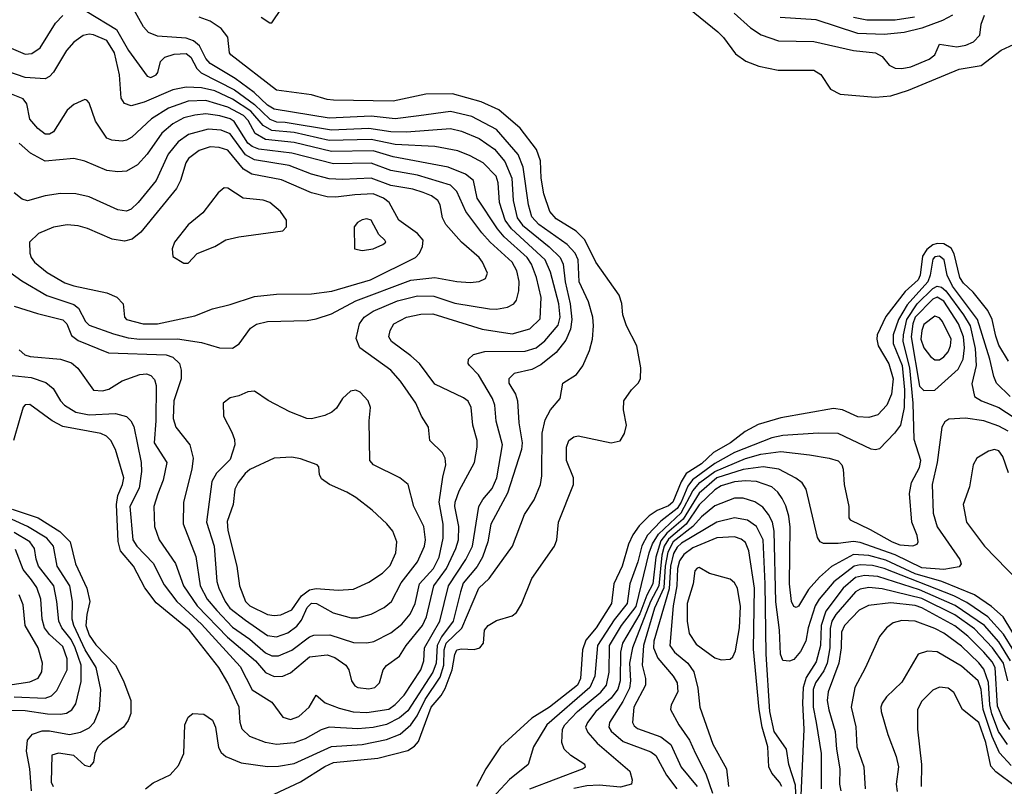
# Model space of a CAD drawing. Extents: x 997028 to 1115134, y 536408 to 618974.
# Tile 143 of 256: x 1035400 to 1039870, y 546366 to 549845. Entities that reach past the tile are written whole.
import ezdxf

# ---------------------------------------------------------------- set-up
doc = ezdxf.new("R2010")
doc.units = 0

msp = doc.modelspace()

# ---------------------------------------------------------------- linework, layer by layer
at = {"layer": '0CON10XD'}
for points in [[(1038385, 549940.9), (1038569.6, 549789.6), (1038594.7, 549764.7), (1038649.4, 549689.4), (1038696.8, 549656.8), (1038755, 549633.8), (1038843.6, 549616.4), (1039005.8, 549615.8), (1039036.7, 549596.7), (1039080.2, 549530.2), (1039125, 549507.5), (1039285, 549493.2), (1039355, 549499.3), (1039435.3, 549524.7), (1039665, 549620), (1039765, 549636.2), (1039855, 549706.5), (1039915, 549733.5)], [(1035328.5, 549728.5), (1035425, 549688.5), (1035455, 549690.9), (1035492.4, 549717.6), (1035561.5, 549828.5), (1035595, 549864.5)], [(1035705, 549882), (1035839.7, 549799.7), (1035894.2, 549704.2), (1035978.8, 549588.8), (1035995, 549582.9), (1036018.9, 549595), (1036026.5, 549605), (1036038.9, 549655), (1036058.6, 549675), (1036101, 549689), (1036155, 549690.8), (1036176.9, 549675), (1036203.2, 549623.2), (1036223.1, 549603.1), (1036375, 549525.9), (1036465, 549459.9), (1036535, 549393.8), (1036565, 549381.7), (1036605, 549379.4), (1036815.1, 549345.1), (1036985, 549352.3), (1037085, 549337.4), (1037155, 549335.5), (1037355, 549351.2), (1037405, 549339.6), (1037485, 549306.2), (1037555, 549257.3), (1037601.6, 549201.6), (1037633.9, 549125), (1037639.7, 549025), (1037657.8, 548945), (1037681.7, 548911.7), (1037803.8, 548813.8), (1037853.2, 548765), (1037866.6, 548735), (1037875.6, 548655.6), (1037899.2, 548555), (1037906.9, 548485), (1037899.6, 548440.4), (1037878.9, 548391.1), (1037835.5, 548334.5), (1037765, 548278.2), (1037725, 548257.2), (1037645, 548239.1), (1037620, 548215), (1037620.4, 548195), (1037650, 548145), (1037659.3, 548115), (1037665.2, 548015), (1037681.6, 547925), (1037678.6, 547895), (1037613.9, 547696.1), (1037538.7, 547555), (1037524.8, 547475), (1037501.5, 547405), (1037477.3, 547362.7), (1037413, 547287), (1037400.9, 547249.1), (1037367.8, 547115), (1037315, 547043.9), (1037295.5, 547005), (1037290, 546925), (1037275, 546884.3), (1037162.3, 546707.7), (1037123.8, 546676.2), (1037065, 546646.5), (1037005, 546632.2), (1036935, 546627), (1036805, 546634.3), (1036768, 546622), (1036695, 546580.9), (1036645, 546563.2), (1036565.8, 546555.8), (1036514.8, 546564.8), (1036445, 546592), (1036410.3, 546625), (1036400.6, 546655), (1036395.3, 546725), (1036345.2, 546835), (1036304.3, 546905.7), (1036170.2, 547075), (1036018.6, 547198.7), (1035967, 547267), (1035916.3, 547365), (1035856.7, 547435), (1035846.4, 547476.4), (1035838.3, 547645), (1035845.1, 547684.9), (1035866.9, 547735), (1035872.8, 547765), (1035833.8, 547895), (1035812.7, 547935), (1035794.3, 547954.2), (1035767.4, 547967.4), (1035595, 547998.4), (1035547.3, 548025), (1035445, 548098.9), (1035425, 548096.9), (1035415, 548085.8), (1035400.3, 548035), (1035372.1, 547935)], [(1035971.2, 546355), (1036005, 546382), (1036082.6, 546417.4), (1036120.2, 546459.8), (1036144.3, 546515), (1036150, 546645), (1036165, 546680), (1036185, 546696.2), (1036235, 546692.9), (1036275, 546665.6), (1036288.4, 546635), (1036302.7, 546542.7), (1036315, 546520), (1036335, 546501.5), (1036405, 546472.7), (1036525, 546455.3), (1036575, 546456.7), (1036645, 546469.8), (1036815, 546546.9), (1036955, 546556.2), (1037065, 546577.8), (1037126.8, 546603.2), (1037175.7, 546644.3), (1037204.2, 546685.8), (1037240.8, 546759.2), (1037308.1, 546861.9), (1037324.7, 546915), (1037327.4, 546985), (1037336.3, 547015), (1037407.1, 547082.9), (1037484.6, 547265), (1037531.6, 547308.4), (1037637.1, 547455), (1037690.8, 547599.2), (1037735, 547665.7), (1037764.1, 547735), (1037770.3, 547775), (1037772.1, 547967.9), (1037785, 548028.8), (1037809.4, 548075), (1037854, 548125), (1037866.2, 548195), (1037927.5, 548235), (1037956.1, 548273.9), (1037985.9, 548344.1), (1037999.6, 548395), (1038005.3, 548455), (1038001.2, 548495), (1037982.1, 548565), (1037940, 548655), (1037934.8, 548755), (1037920.8, 548785), (1037884.9, 548824.9), (1037756.6, 548915), (1037725, 548950.4), (1037709.3, 549005), (1037686, 549176), (1037662.5, 549232.5), (1037565, 549345.7), (1037452.5, 549405), (1037355, 549428.4), (1037212, 549408), (1037105, 549395.5), (1036995, 549406.8), (1036805, 549397.4), (1036555, 549439.1), (1036525, 549456.3), (1036464.2, 549514.2), (1036378.1, 549578.1), (1036265, 549646.7), (1036245, 549668.6), (1036215.9, 549725.9), (1036188.4, 549748.4), (1036155, 549760.2), (1036025, 549770.3), (1035985, 549786.4), (1035961.8, 549811.8), (1035912.2, 549902.2)], [(1036495.9, 549855.9), (1036535, 549830), (1036545, 549830), (1036588, 549895)], [(1038643.8, 549875), (1038717.6, 549807.6), (1038765.6, 549775.6), (1038845, 549749.2), (1039005, 549745.3), (1039184.7, 549705.3), (1039284.8, 549694.8), (1039315, 549677.1), (1039347.7, 549637.7), (1039375, 549625.2), (1039405, 549622.6), (1039445, 549630.2), (1039528.9, 549665), (1039554.4, 549685), (1039575, 549733.3), (1039655, 549722), (1039695, 549729.6), (1039730, 549745), (1039758.5, 549775), (1039764.6, 549825), (1039780, 549865)], [(1039634.6, 549865.4), (1039588.9, 549841.1), (1039495, 549805.8), (1039415, 549786.8), (1039325, 549776.9), (1039205, 549782.3), (1039015, 549844.3), (1038852.5, 549855)], [(1038084.3, 547924.3), (1038125.8, 547934.2), (1038145, 547967.5), (1038154.2, 548005), (1038140.8, 548075), (1038142.5, 548115), (1038177.1, 548165), (1038208, 548195), (1038218, 548215), (1038220, 548265), (1038202, 548365), (1038154.4, 548455), (1038138.1, 548505), (1038132.7, 548557.3), (1038121.1, 548595), (1038015, 548744.4), (1037965.1, 548845.1), (1037925.8, 548885.8), (1037835, 548940.9), (1037806.5, 548975), (1037779.5, 549055), (1037767.4, 549125), (1037764.2, 549205), (1037745.6, 549255.6), (1037672.2, 549352.2), (1037575.2, 549435.2), (1037495, 549472), (1037365, 549508.6), (1037243.6, 549506.4), (1037094.8, 549475.2), (1036825, 549480), (1036795, 549482.8), (1036725, 549504.4), (1036565, 549525.6), (1036358.1, 549685), (1036352.2, 549695), (1036344.5, 549765), (1036314.7, 549804.7), (1036265, 549838.6), (1036215, 549856.2)], [(1039185, 549855.9), (1039245, 549843.9), (1039375, 549843.7), (1039461.7, 549858.3)], [(1035953, 547795), (1035941.6, 547718.4), (1035899, 547635), (1035913.4, 547485), (1035930.8, 547455), (1036005, 547378.9), (1036055, 547280.4), (1036113.5, 547205), (1036225, 547102.2), (1036400.1, 546910.1), (1036455, 546803.8), (1036545, 546748.2), (1036595, 546680), (1036628.7, 546668.7), (1036667.4, 546682.6), (1036714.5, 546725), (1036745, 546780), (1036786.7, 546745), (1036849.8, 546719.8), (1036913.5, 546703.5), (1036975, 546700.3), (1037075, 546716.4), (1037105, 546736.7), (1037145, 546779.7), (1037220.4, 546895), (1037234.8, 546935), (1037237.7, 546995), (1037307.3, 547115), (1037346.8, 547275), (1037425.5, 547395), (1037454.8, 547455), (1037484.8, 547635.2), (1037503, 547667), (1037545, 547717.1), (1037566.3, 547765), (1037591.9, 547915), (1037562.2, 548022.2), (1037556.2, 548095), (1037545.8, 548125), (1037482.5, 548232.5), (1037441.5, 548275), (1037435.5, 548285), (1037436.9, 548305), (1037460, 548325), (1037511.7, 548338.3), (1037695, 548340.9), (1037745, 548356), (1037783.1, 548386.9), (1037845, 548458.7), (1037853.7, 548495), (1037847, 548555), (1037809.3, 548699.3), (1037785.6, 548755), (1037632.6, 548895), (1037603.8, 548935), (1037578.4, 549015), (1037572.2, 549105), (1037562.2, 549135), (1037503.1, 549195), (1037445, 549227.3), (1037389.1, 549249.1), (1037285, 549269.6), (1037105, 549279), (1036995, 549301.4), (1036805, 549297), (1036645, 549332.7), (1036545, 549341.2), (1036505, 549363.9), (1036449.4, 549429.4), (1036365, 549484.6), (1036285, 549521.5), (1036225, 549534.9), (1036155, 549538.6), (1036095, 549527), (1035965, 549469.8), (1035905, 549454.2), (1035875, 549463.8), (1035860.7, 549489.3), (1035852.3, 549595), (1035830, 549695), (1035795, 549750.8), (1035735, 549775.7), (1035715, 549778.6), (1035687.3, 549772.7), (1035645, 549743.3), (1035611.6, 549705), (1035553, 549607), (1035535, 549586.9), (1035515, 549576.7), (1035425, 549581.9), (1035295.7, 549625.7)], [(1035396.5, 548346.5), (1035423.5, 548323.5), (1035446.7, 548316.7), (1035585, 548304.7), (1035635, 548287.7), (1035662.9, 548262.9), (1035735, 548164.2), (1035775, 548161.1), (1035805, 548167.5), (1035865, 548205.4), (1035945, 548234.7), (1035975, 548237.5), (1035995, 548230.8), (1036012, 548212), (1036018.4, 548185), (1036018.1, 548025), (1036010.8, 547925), (1036067.5, 547835), (1036051.3, 547755), (1036026.6, 547693.4), (1036008, 547635), (1036012.2, 547545), (1036033.1, 547485), (1036107.1, 547377.1), (1036143.9, 547275), (1036205.5, 547185), (1036343.3, 547043.3), (1036470.8, 546935), (1036515, 546881.9), (1036555, 546863.7), (1036595, 546865.9), (1036629, 546881), (1036715, 546952.9), (1036795, 546962.9), (1036830.5, 546950.5), (1036880.5, 546915), (1036894.5, 546895), (1036906.7, 546845), (1036921.9, 546821.9), (1036935, 546814.5), (1036985, 546807.5), (1037012, 546815), (1037032.5, 546835), (1037049.2, 546895), (1037065, 546914.2), (1037124.2, 546955.8), (1037154.7, 547005), (1037228.7, 547095), (1037247, 547135), (1037280.3, 547275), (1037337.4, 547355), (1037379.5, 547445), (1037391.5, 547485), (1037394, 547545), (1037375.8, 547635), (1037376.8, 547655), (1037395, 547706.9), (1037463.9, 547835), (1037477.3, 547905), (1037476.7, 547935), (1037457.1, 548005), (1037449.2, 548085), (1037435, 548114.3), (1037415, 548129.1), (1037285, 548191.2), (1037215.3, 548285.3), (1037175, 548319.1), (1037088.1, 548385), (1037075.6, 548405), (1037081.1, 548435), (1037098.6, 548465), (1037155, 548495.2), (1037220.9, 548509.1), (1037275, 548509.6), (1037499.9, 548439.9), (1037635, 548419.7), (1037715, 548441.8), (1037762.4, 548487.6), (1037766.4, 548583.6), (1037745.9, 548675), (1037723.7, 548735), (1037703.6, 548765), (1037599.1, 548859.1), (1037568.5, 548895), (1037476.2, 549035), (1037460.4, 549115), (1037424.3, 549144.3), (1037345.2, 549175.2), (1037095, 549223), (1037005, 549249.5), (1036815, 549246.4), (1036645, 549287), (1036515, 549301.4), (1036468.5, 549328.5), (1036437.4, 549387.4), (1036415, 549409.4), (1036345, 549447.5), (1036245, 549477.4), (1036165, 549475.2), (1036075, 549443.7), (1035997.3, 549395), (1035908, 549312), (1035885, 549297.3), (1035865, 549293.8), (1035817.9, 549297.9), (1035795, 549307.8), (1035743.6, 549385), (1035715, 549467.5), (1035705, 549480), (1035695, 549482.5), (1035645, 549460), (1035615, 549434.2), (1035553.6, 549336.4), (1035535, 549324.6), (1035515, 549324.6), (1035481.4, 549351.4), (1035445, 549393.3), (1035432.2, 549462.2), (1035415.5, 549485), (1035355, 549510.5)], [(1037321.3, 547768.7), (1037334.7, 547825), (1037331.8, 547855), (1037318.6, 547878.6), (1037262, 547935), (1037256, 547995), (1037223.1, 548045), (1037197.9, 548105), (1037128.7, 548205), (1037085, 548254.6), (1036944.6, 548355), (1036927.3, 548397.3), (1036941.6, 548465), (1036962.9, 548495), (1037005, 548521.5), (1037115, 548568.7), (1037205, 548591.7), (1037280.4, 548590.4), (1037375, 548558.5), (1037532.8, 548532.8), (1037565, 548531.7), (1037615, 548540.9), (1037643.3, 548555), (1037655, 548572.5), (1037665.8, 548615), (1037666.8, 548656.8), (1037656, 548705), (1037636.2, 548745), (1037535.1, 548835.1), (1037497.1, 548877.1), (1037424.6, 548974.6), (1037385, 549064.7), (1037355, 549093.9), (1037205, 549139.7), (1037085, 549160), (1036995, 549194.2), (1036825, 549190), (1036635, 549239.3), (1036485, 549257.8), (1036455, 549269), (1036435, 549284.5), (1036372.8, 549382.8), (1036354.6, 549395), (1036308.8, 549408.8), (1036245, 549417.3), (1036195, 549412.1), (1036145, 549398.7), (1036095, 549372.5), (1036045, 549329.2), (1035978.8, 549235), (1035935, 549186.2), (1035885, 549157.6), (1035845, 549154.7), (1035795, 549160.9), (1035695, 549202.1), (1035645, 549214.6), (1035515, 549203.4), (1035449.1, 549239.1), (1035396.6, 549285)], [(1036365, 548354.4), (1036396.4, 548373.6), (1036447.5, 548445), (1036475, 548463.1), (1036525, 548475.4), (1036705, 548479.2), (1036745, 548486.7), (1036815, 548509.4), (1036925, 548569.4), (1037175, 548663.2), (1037285, 548675.2), (1037385, 548656.1), (1037445, 548652.9), (1037485, 548656.9), (1037515, 548670), (1037524.2, 548695), (1037500.9, 548745), (1037485.4, 548765), (1037405, 548834.5), (1037334.6, 548915), (1037318.8, 548945), (1037308.2, 549005), (1037297.3, 549025), (1037269.5, 549045), (1037231.2, 549061.2), (1037185, 549075.5), (1037085, 549092.3), (1036995, 549125.2), (1036865, 549119.1), (1036805, 549123), (1036725, 549144.4), (1036622.6, 549182.6), (1036465, 549208.2), (1036425, 549232.2), (1036355, 549327.3), (1036315, 549343.1), (1036255, 549348.1), (1036165.8, 549324.2), (1036119.2, 549290.8), (1036074.3, 549235), (1036018.8, 549115), (1035937.7, 549015), (1035905, 548985.4), (1035885, 548975.4), (1035845, 548981.5), (1035715, 549040.4), (1035655, 549054.6), (1035585, 549056.4), (1035514.7, 549045.3), (1035435, 549023.3), (1035410.7, 549030.7), (1035375, 549059.2)], [(1036025, 548464.8), (1036195, 548501.6), (1036275, 548533.1), (1036355, 548552.3), (1036465, 548589.2), (1036565, 548599.6), (1036725, 548600.5), (1036817.3, 548612.7), (1036992.2, 548665), (1037196.9, 548765), (1037214.4, 548785), (1037228.2, 548815), (1037231.2, 548845), (1037205.2, 548875.2), (1037121.5, 548935), (1037077.5, 549015), (1037050.9, 549035), (1037005, 549054.4), (1036920.7, 549050.7), (1036835, 549038.9), (1036795, 549040.2), (1036725, 549058.3), (1036587.6, 549117.6), (1036453.4, 549143.5), (1036415, 549167), (1036345, 549252.4), (1036305, 549264.8), (1036265, 549267.6), (1036215, 549251.9), (1036165.3, 549215), (1036153.2, 549195), (1036129.7, 549115), (1036111.9, 549078.1), (1035948.8, 548881.2), (1035910.6, 548849.4), (1035875, 548840.4), (1035818.7, 548848.7), (1035707.2, 548897.2), (1035665, 548909.3), (1035615, 548913.3), (1035552.5, 548902.5), (1035485, 548873.8), (1035444.7, 548835.3), (1035445.4, 548785), (1035451.5, 548765), (1035467.1, 548745), (1035525, 548697.3), (1035605, 548650.5), (1035645, 548636.7), (1035795, 548604.8), (1035841.1, 548585), (1035868.8, 548555), (1035875.4, 548495.4), (1035885, 548483.9), (1035960, 548465), (1036025, 548464.8)], [(1036165, 548740), (1036205.6, 548784.4), (1036285, 548815.6), (1036335, 548845.6), (1036395, 548860), (1036593.9, 548886.1), (1036611.2, 548905), (1036611.2, 548935), (1036584, 548975), (1036535, 549015.6), (1036505, 549025.5), (1036414.6, 549034.6), (1036345, 549080), (1036328.3, 549081.7), (1036300.5, 549059.5), (1036231.7, 548968.3), (1036165, 548913.8), (1036102, 548835), (1036092, 548805), (1036095, 548770), (1036145, 548740), (1036165, 548740)], [(1036955, 548796.7), (1037005, 548804.3), (1037048.8, 548825), (1037061.2, 548835), (1037058, 548845), (1037029.8, 548869.8), (1036995, 548935.6), (1036975, 548941.1), (1036955, 548936.7), (1036934, 548925), (1036918.8, 548905), (1036920, 548805), (1036955, 548796.7)], [(1039889.2, 548295), (1039845, 548368.2), (1039831.6, 548408.4), (1039814.6, 548484.6), (1039795.7, 548525.7), (1039728.2, 548608.2), (1039685, 548648.8), (1039667.9, 548675), (1039641.8, 548781.8), (1039628.6, 548808.6), (1039595, 548828.1), (1039565, 548829.2), (1039545, 548822.7), (1039518.1, 548801.9), (1039498.8, 548771.2), (1039487.4, 548685), (1039478.6, 548665), (1039419.3, 548610.7), (1039331.9, 548498.1), (1039293, 548415), (1039290.7, 548395), (1039297.4, 548365), (1039345, 548283.5), (1039366, 548215), (1039358.1, 548145), (1039336.9, 548095), (1039295, 548051.5), (1039255, 548040), (1039205, 548042.5), (1039135, 548074.6), (1039095, 548080), (1038855, 548038.7), (1038752.5, 548007.5), (1038693.7, 547976.3), (1038627.1, 547925), (1038549.3, 547880.7), (1038495, 547828.8), (1038426.2, 547785), (1038402.2, 547747.8), (1038364.5, 547655), (1038345, 547639.1), (1038293.2, 547616.8), (1038257.1, 547592.9), (1038212.5, 547547.5), (1038183.6, 547506.4), (1038163.5, 547465), (1038134.8, 547365), (1038097.4, 547285), (1038086.1, 547195), (1038016.5, 547085), (1037970.6, 547029.4), (1037955.5, 546985), (1037945.5, 546855), (1037931.9, 546825), (1037805.3, 546725), (1037725.5, 546674.5), (1037582.2, 546545), (1037515.4, 546445), (1037473.3, 546365)], [(1039896.4, 548135), (1039835.2, 548195), (1039821.9, 548225), (1039803.5, 548305), (1039748.5, 548485), (1039634.2, 548635), (1039610.7, 548685), (1039596.4, 548755), (1039575, 548772.3), (1039555, 548768.6), (1039545, 548757.3), (1039534, 548685), (1039522.7, 548655), (1039429.2, 548550.8), (1039389.9, 548485), (1039364.8, 548415), (1039365.1, 548375), (1039406.9, 548275), (1039417.2, 548165), (1039414.9, 548085), (1039398, 548005), (1039372, 547968), (1039303.3, 547896.7), (1039285, 547892.1), (1039265, 547896.1), (1039115, 547967), (1039025, 547968.5), (1038865, 547958.5), (1038815, 547947.3), (1038645, 547880.9), (1038555, 547830.1), (1038453.5, 547756.5), (1038432.7, 547727.3), (1038403.1, 547655), (1038385, 547626.2), (1038311, 547569), (1038249.6, 547505), (1038223.5, 547456.5), (1038205.8, 547385), (1038170, 547285), (1038158.3, 547195), (1038099.3, 547120.7), (1038022.6, 547005), (1038011, 546865), (1037988.7, 546815), (1037792.3, 546645), (1037732.7, 546545), (1037707.5, 546465), (1037622.9, 546397.1), (1037525, 546291.4)], [(1035298.5, 548738.5), (1035409.5, 548659.5), (1035523.5, 548593.5), (1035645, 548551.6), (1035666.7, 548535), (1035698.6, 548475), (1035715, 548458.4), (1035825, 548419.4), (1035891.5, 548401.5), (1035944.5, 548394.5), (1036116.3, 548396.3), (1036225, 548379.2), (1036306.1, 548356.1), (1036365, 548354.4)], [(1037715, 546354.4), (1037955.3, 546444.7), (1037968, 546455), (1037965.4, 546465.4), (1037901.1, 546505), (1037871.8, 546535), (1037861.3, 546565), (1037863.9, 546625), (1037874.4, 546645), (1037932, 546705), (1038037.4, 546792.6), (1038063.8, 546825), (1038076.4, 546883.6), (1038077.6, 547005), (1038132.4, 547095), (1038198.6, 547181.4), (1038257.8, 547425), (1038273.3, 547466.7), (1038299.7, 547510.3), (1038402.5, 547607.5), (1038455, 547707.1), (1038487, 547745), (1038555, 547794.4), (1038695, 547853.7), (1038765, 547872.8), (1038855.9, 547885.9), (1038985, 547870.6), (1039075, 547855.4), (1039115, 547842.2), (1039131.9, 547825), (1039137.8, 547805), (1039143.3, 547735), (1039163.8, 547635), (1039164.1, 547584.1), (1039170, 547575), (1039261.2, 547531.2), (1039360.4, 547475), (1039395, 547462), (1039455, 547457.9), (1039474, 547465), (1039478.9, 547475), (1039475, 547503.8), (1039449.6, 547565), (1039440, 547695), (1039448.7, 547745), (1039485, 547813.1), (1039490.4, 547845), (1039460.1, 547940.1), (1039455.6, 548104.4), (1039440.9, 548265), (1039411.4, 548385), (1039411.9, 548415), (1039427.9, 548485), (1039474.6, 548555.4), (1039545, 548624.2), (1039565, 548635.2), (1039585, 548631), (1039605, 548613.8), (1039684.8, 548504.8), (1039714.4, 548455), (1039737.1, 548352.9), (1039741.7, 548275), (1039722.9, 548192.9), (1039734.4, 548135), (1039765.7, 548115), (1039845, 548084.4), (1039915, 548039.6)], [(1039505, 548162.1), (1039555, 548163.1), (1039660.5, 548259.5), (1039682.8, 548305), (1039689.6, 548355), (1039685.1, 548405), (1039661.8, 548465), (1039595, 548567.4), (1039565, 548585.4), (1039545, 548575.9), (1039465.9, 548495), (1039454, 548465), (1039446.6, 548405), (1039485, 548181.5), (1039505, 548162.1)], [(1035374.2, 548545), (1035480.9, 548510.9), (1035595, 548483.2), (1035613.8, 548465), (1035635, 548411.9), (1035665, 548389.1), (1035802.6, 548332.6), (1036064.1, 548324.1), (1036095, 548313.1), (1036124.7, 548285), (1036132.8, 548255), (1036132.7, 548215), (1036100, 548115), (1036096, 548035), (1036109.2, 547995), (1036171.8, 547915), (1036187.2, 547855), (1036181.1, 547805), (1036143.5, 547655), (1036142.4, 547557.6), (1036198.7, 547408.7), (1036218.9, 547275), (1036250.5, 547215), (1036293.9, 547163.9), (1036365, 547088.8), (1036444.1, 547034.1), (1036515, 546971.6), (1036545, 546957.3), (1036575, 546958.7), (1036635, 546983.2), (1036715, 547043.8), (1036735, 547051.1), (1036807.4, 547052.6), (1036915, 547018.4), (1036975, 547017.1), (1037007.3, 547022.7), (1037085, 547061.8), (1037135, 547102), (1037173.1, 547146.9), (1037195.5, 547195), (1037214.8, 547285), (1037278.3, 547355), (1037303.3, 547405), (1037322.7, 547492.7), (1037321.9, 547555), (1037304.1, 547655), (1037321.3, 547768.7)], [(1039575, 548300.6), (1039595.9, 548314.1), (1039615, 548338.2), (1039626, 548365), (1039628.5, 548395), (1039589, 548475), (1039575, 548491.6), (1039555, 548498.8), (1039505, 548462.2), (1039494.8, 548435), (1039490.6, 548395), (1039504.3, 548355), (1039535, 548316.7), (1039555, 548301.2), (1039575, 548300.6)], [(1035365, 548229.8), (1035451.8, 548221.8), (1035518.5, 548198.5), (1035550.8, 548170.8), (1035584.1, 548115), (1035602.8, 548095), (1035655, 548063.2), (1035715, 548051.2), (1035835, 548058.3), (1035885, 548043.8), (1035904.8, 548024.8), (1035918.3, 547998.3), (1035950.6, 547835), (1035953, 547795)], [(1036565, 547043.5), (1036617.5, 547062.5), (1036657.9, 547092.1), (1036679.5, 547120.5), (1036705, 547177.2), (1036725, 547196.5), (1036747.8, 547195), (1036822.4, 547152.4), (1036905, 547129.7), (1036935, 547130.7), (1036995, 547146.8), (1037055, 547177.1), (1037086.9, 547205), (1037131.1, 547288.9), (1037206.4, 547385), (1037237.4, 547455), (1037241.8, 547485), (1037233.8, 547545), (1037188.5, 547635), (1037162.9, 547735), (1037126.1, 547766.1), (1037006, 547825), (1036990, 547845), (1036986.9, 548025), (1036992.5, 548085), (1036982, 548115), (1036945, 548154), (1036925, 548164.2), (1036901.1, 548158.9), (1036865.6, 548125), (1036838.6, 548081.4), (1036816.2, 548063.8), (1036785, 548048.1), (1036725, 548033.5), (1036703.3, 548035), (1036626.2, 548065), (1036527.3, 548117.3), (1036465, 548158.8), (1036435, 548156.2), (1036395, 548138), (1036355, 548129.2), (1036323.3, 548105), (1036324.3, 548045), (1036363.2, 547973.2), (1036375, 547940), (1036376.7, 547915), (1036355, 547848.6), (1036292.5, 547787.5), (1036271.5, 547748.5), (1036247.9, 547565), (1036282.9, 547455), (1036294.8, 547295), (1036303.9, 547265), (1036332.4, 547205), (1036354, 547175), (1036425, 547119.1), (1036525, 547050.4), (1036565, 547043.5)], [(1039887, 547977), (1039845, 548000.4), (1039777.1, 548025), (1039693.3, 548036.7), (1039617.9, 548032.1), (1039600.6, 548019.4), (1039586.9, 547995), (1039565.7, 547835), (1039541.9, 547735), (1039546.7, 547605), (1039565, 547543.5), (1039668.5, 547395), (1039674.2, 547375), (1039665, 547361.9), (1039595, 547350.3), (1039495, 547356.7), (1039375, 547416.2), (1039215, 547472.4), (1039185, 547476.2), (1039115, 547467.3), (1039048.5, 547468.5), (1039034.2, 547475), (1039021.5, 547495), (1038970.9, 547715), (1038952.5, 547742.5), (1038924, 547764), (1038845.5, 547805.5), (1038775, 547815.5), (1038685, 547802.9), (1038564.5, 547765), (1038485, 547696.9), (1038411.4, 547578.6), (1038337.8, 547515), (1038310.8, 547479.2), (1038287.3, 547405), (1038274.1, 547285), (1038246.8, 547233.2), (1038215, 547149.1), (1038136.4, 547015), (1038127.2, 546975), (1038125.6, 546845), (1038115, 546807.1), (1038085, 546765.9), (1038014.8, 546705), (1037976.8, 546655), (1037968.8, 546635), (1037979.7, 546609.7), (1038021.9, 546561.9), (1038169.4, 546435), (1038180, 546395), (1038177.5, 546375), (1038127.3, 546362.7), (1038031.2, 546371.2), (1037975, 546367.5), (1037915, 546356.1)], [(1036555, 546329.5), (1036675, 546385.8), (1036785, 546456.1), (1036825, 546473.5), (1037025, 546494), (1037162.3, 546527.7), (1037192.5, 546547.5), (1037210.3, 546569.7), (1037241.5, 546655), (1037267.4, 546725), (1037312.7, 546777.3), (1037331, 546809), (1037362.5, 546895), (1037375.3, 546964.7), (1037384.4, 546985), (1037405, 546990.4), (1037463, 546987), (1037488, 546995), (1037505.6, 547015), (1037510, 547075), (1037525.8, 547095), (1037565, 547118.5), (1037635, 547140), (1037654.4, 547155), (1037677.3, 547192.7), (1037725, 547309.2), (1037827.8, 547455), (1037838.9, 547485), (1037845.4, 547564.6), (1037914.5, 547735), (1037913.5, 547765), (1037881.8, 547845), (1037881.5, 547905), (1037893.1, 547935), (1037915, 547952.3), (1037935, 547956.2), (1038084.3, 547924.3)], [(1039889, 547789), (1039863.1, 547863.1), (1039845, 547887.8), (1039825, 547894.5), (1039797.5, 547887.5), (1039745, 547855.6), (1039727.8, 547825), (1039712.2, 547725), (1039683.5, 547645), (1039698.8, 547565), (1039780.7, 547455), (1039935, 547297.1)], [(1036555, 547140.3), (1036585, 547144.2), (1036635, 547167.3), (1036679.1, 547230.9), (1036715, 547258.2), (1036745, 547263.5), (1036845, 547256.3), (1036915, 547260.9), (1036985, 547292.7), (1037047, 547333), (1037081.4, 547368.6), (1037107.8, 547425), (1037112, 547475), (1037093.1, 547523.1), (1037067, 547557), (1036999.6, 547619.6), (1036925.8, 547675.8), (1036885, 547700.9), (1036805.6, 547735.6), (1036770.5, 547760.5), (1036760.7, 547780.7), (1036757.5, 547815), (1036750, 547825), (1036675, 547852.5), (1036635, 547858.9), (1036554.6, 547855.4), (1036445, 547803.8), (1036423.3, 547785), (1036390.7, 547745), (1036376, 547715), (1036368.7, 547645), (1036341.7, 547568.3), (1036343.8, 547526.2), (1036384.7, 547364.7), (1036397.7, 547275), (1036424.3, 547205), (1036445, 547184.3), (1036525, 547145.8), (1036555, 547140.3)], [(1039943.5, 547005), (1039865.3, 547135.3), (1039812.5, 547182.5), (1039734.7, 547234.7), (1039585.7, 547295.7), (1039465, 547329.7), (1039332.7, 547392.7), (1039255, 547413.9), (1039185, 547417.1), (1039085, 547363.5), (1039030.6, 547315), (1038981.4, 547258.6), (1038935, 547183.8), (1038925, 547177.9), (1038915, 547181.5), (1038903.1, 547205), (1038894.5, 547284.5), (1038898.2, 547541.8), (1038891.2, 547591.2), (1038878.6, 547638.6), (1038862, 547672), (1038841.1, 547701.1), (1038814.5, 547724.5), (1038745, 547748.9), (1038695, 547752.4), (1038645, 547747.5), (1038585, 547729), (1038555, 547711.3), (1038485, 547643.7), (1038425, 547555.1), (1038345, 547488), (1038326.2, 547455), (1038314.6, 547415), (1038301.2, 547275), (1038263.8, 547205), (1038181.3, 546995), (1038168.7, 546925), (1038172.6, 546845), (1038168, 546812), (1038138.6, 546751.4), (1038077.9, 546655), (1038074.2, 546635), (1038085, 546615.4)], [(1039960, 546905), (1039866.6, 547056.6), (1039795.2, 547135.2), (1039700.2, 547200.2), (1039641, 547231), (1039325, 547354.7), (1039271.8, 547368.2), (1039215, 547371.5), (1039188.4, 547365), (1039095.7, 547294.3), (1039028.8, 547215), (1039010.6, 547185), (1038978.7, 547085), (1038968.4, 547025), (1038945, 546977.5), (1038915, 546940.6), (1038895, 546934.2), (1038865, 546936.7), (1038853.8, 546965), (1038849.2, 547075), (1038832.5, 547202.5), (1038824.3, 547524.3), (1038816.9, 547565), (1038799.9, 547599.9), (1038772.9, 547632.9), (1038737.2, 547657.2), (1038685, 547673.8), (1038645, 547673.9), (1038555, 547639.4), (1038495, 547588.5), (1038455, 547544.7), (1038365.8, 547475), (1038341.9, 547428.1), (1038330.1, 547365), (1038323.9, 547266.1), (1038281.7, 547175), (1038231.4, 547005), (1038225.2, 546915.2), (1038240.8, 546855), (1038241.6, 546825), (1038188.3, 546725), (1038182.5, 546655), (1038189.8, 546639.8), (1038205, 546628.1), (1038311.1, 546591.1), (1038355.2, 546555.2), (1038402.5, 546452.5), (1038475, 546365.3)], [(1035365, 547623.4), (1035483.7, 547583.7), (1035582.4, 547522.4), (1035628.1, 547475), (1035653, 547375), (1035704.8, 547265), (1035717.8, 547205), (1035704.1, 547145), (1035699.5, 547095), (1035715, 547052.4), (1035745, 547008.2), (1035834, 546915), (1035870.7, 546845), (1035903.8, 546755), (1035903.8, 546696.2), (1035892.5, 546665), (1035871.5, 546635), (1035775, 546566.7), (1035754.5, 546545), (1035741.1, 546515), (1035734.3, 546475), (1035716.7, 546455), (1035695, 546460.8), (1035645, 546506.4), (1035575, 546516.4), (1035545, 546506.7), (1035542.1, 546385), (1035550.9, 546365)], [(1038925, 546293.3), (1038921.5, 546371.5), (1038890.9, 546465), (1038881.1, 546535), (1038824.3, 546615), (1038804.9, 546705), (1038788.3, 546965), (1038784.2, 547284.2), (1038774.9, 547485), (1038745.4, 547545.4), (1038703.8, 547573.8), (1038644.8, 547584.8), (1038565, 547564.4), (1038405, 547470), (1038385, 547451), (1038368.2, 547421.8), (1038353.8, 547365), (1038348.1, 547261.9), (1038279.3, 547025), (1038276.6, 546995), (1038297.4, 546947.4), (1038366.5, 546865), (1038384.2, 546835), (1038387.6, 546795), (1038358.1, 546735), (1038354.2, 546715), (1038392.3, 546645), (1038441, 546575), (1038468, 546515), (1038515, 546421.8), (1038544.5, 546335)], [(1035452.7, 546345), (1035445.2, 546445), (1035430, 546525), (1035434.5, 546575), (1035457.7, 546602.3), (1035501.9, 546618.1), (1035535, 546618.4), (1035625, 546601), (1035675, 546611), (1035715, 546631.1), (1035737.1, 546655), (1035762.5, 546715), (1035767.8, 546805), (1035746.3, 546905), (1035696.3, 546985), (1035645.1, 547095), (1035638.2, 547125), (1035638.9, 547205), (1035627.3, 547275), (1035569.8, 547365), (1035552.6, 547455), (1035522.5, 547492.5), (1035434.7, 547545.3), (1035365, 547576.3)], [(1035345, 546711), (1035425, 546710.2), (1035525.2, 546694.8), (1035585, 546692.6), (1035612.4, 546697.6), (1035636.9, 546713.1), (1035655, 546740), (1035678.3, 546841.7), (1035678.5, 546915), (1035651, 546995), (1035632.5, 547032.5), (1035590.2, 547085), (1035576.6, 547115), (1035568.8, 547205), (1035554.8, 547275), (1035485, 547364.7), (1035473.6, 547396.4), (1035466.1, 547445), (1035445.2, 547475), (1035375, 547517.5)], [(1038859.4, 546365), (1038849.8, 546385), (1038814, 546425), (1038801.5, 546455), (1038796, 546545), (1038771.1, 546635), (1038757.6, 546715), (1038731, 546989), (1038735.1, 547265.1), (1038710, 547435), (1038695, 547471.8), (1038675, 547487.9), (1038645, 547498.4), (1038565, 547493.1), (1038455, 547447.5), (1038415, 547418.4), (1038395, 547388.8), (1038385.6, 547355), (1038383.1, 547275), (1038366.2, 547185), (1038350.7, 547005), (1038371.9, 546975), (1038433.5, 546925), (1038460, 546885), (1038478.3, 546811.7), (1038487.8, 546725), (1038547.2, 546557.2), (1038609.3, 546445), (1038618, 546365)], [(1035375, 546772.3), (1035515, 546766.6), (1035543.7, 546776.3), (1035568.8, 546801.2), (1035614.4, 546895), (1035614.8, 546945), (1035595, 547000), (1035535, 547054.8), (1035512, 547085), (1035501, 547125), (1035495.2, 547215), (1035478, 547268), (1035452.6, 547302.6), (1035415, 547350.3), (1035379.8, 547439.8)], [(1038585, 546940), (1038625, 546942.5), (1038636.7, 546953.3), (1038648.8, 546981.2), (1038668.1, 547085), (1038672.5, 547182.5), (1038659, 547265), (1038645, 547290), (1038625, 547305.9), (1038531.1, 547331.1), (1038485, 547358.2), (1038475, 547356.5), (1038465, 547343.3), (1038456.6, 547285), (1038430.4, 547195), (1038430, 547115), (1038439.4, 547059.4), (1038471.4, 547011.4), (1038555, 546949.6), (1038585, 546940)], [(1039898.4, 546935), (1039845, 547022), (1039779.4, 547095), (1039646.2, 547186.2), (1039485, 547256.8), (1039295, 547318.2), (1039235, 547321.9), (1039195, 547314.1), (1039137.8, 547265), (1039059.3, 547160.7), (1039038.8, 547095), (1039035.1, 547005.1), (1039015, 546931.5), (1038970.6, 546859.4), (1038956.6, 546815), (1038953.9, 546743.9), (1038960.2, 546625), (1038945.4, 546324.6)], [(1039885.2, 546844.8), (1039866.1, 546925), (1039817, 546995), (1039735, 547080.1), (1039645, 547143.3), (1039495, 547218.6), (1039315, 547261.7), (1039255, 547267.5), (1039215, 547260.4), (1039195, 547248.3), (1039105, 547145.2), (1039087.3, 547115), (1039078.7, 547081.3), (1039077.4, 546995), (1039065.8, 546924.2), (1039050.8, 546889.2), (1039012.3, 546835), (1039002, 546805), (1039001.6, 546725), (1039015.1, 546655.1), (1039038.9, 546515), (1039038.8, 546355)], [(1035315, 546819.7), (1035445, 546840.3), (1035482.7, 546857.3), (1035499.6, 546885), (1035503.2, 546925), (1035483.5, 546995), (1035424.8, 547095), (1035415, 547188.8), (1035396.8, 547235)], [(1039895, 546624), (1039865, 546668.4), (1039839.5, 546729.5), (1039828.3, 546905), (1039815, 546930.6), (1039777.3, 546975), (1039705, 547046.5), (1039645, 547094.6), (1039495, 547175.7), (1039465, 547186.2), (1039355, 547199), (1039254, 547186), (1039211.5, 547165), (1039143.9, 547095), (1039130.2, 547065), (1039129.6, 546995), (1039118.5, 546925), (1039069.5, 546795), (1039066.3, 546755), (1039073.4, 546713.4)], [(1039885.1, 546555.1), (1039843.4, 546615), (1039812.8, 546695), (1039803.6, 546735), (1039797.6, 546837.6), (1039777.2, 546897.2), (1039755, 546926), (1039675, 547001.9), (1039595, 547060.2), (1039555, 547082.5), (1039465, 547115.2), (1039405, 547117.9), (1039365, 547107.2), (1039334.3, 547085.7), (1039303.5, 547045), (1039237.7, 546902.3), (1039192, 546815), (1039174.1, 546725), (1039195.2, 546635.2), (1039200.6, 546545), (1039231.6, 546455), (1039238.3, 546355)], [(1039901, 546461), (1039848.2, 546518.2), (1039815, 546591.4), (1039773.5, 546715), (1039764.6, 546805), (1039751.1, 546845), (1039675, 546911.2), (1039565, 546976.9), (1039520.6, 546979.4), (1039479.2, 546965), (1039405, 546838.9), (1039335, 546771.9), (1039315, 546743.8), (1039309.1, 546725), (1039311.2, 546705), (1039340.5, 546600.5), (1039379.5, 546500.5), (1039390, 546455), (1039379.2, 546375), (1039383, 546343)], [(1039921.2, 546365), (1039831, 546431), (1039808, 546458), (1039786.4, 546565), (1039755, 546656.2), (1039680, 546715), (1039641.5, 546791.5), (1039615, 546811.5), (1039576.4, 546816.4), (1039545, 546802.9), (1039495, 546752.2), (1039476.1, 546715), (1039476.1, 546625), (1039494.1, 546465), (1039492.7, 546365)], [(1039073.4, 546713.4), (1039102.3, 546615), (1039108.3, 546535), (1039123.8, 546445), (1039121.9, 546375), (1039127.9, 546345)], [(1038085, 546615.4), (1038139.8, 546569.8), (1038265, 546521.9), (1038287.1, 546505), (1038336.6, 546416.6), (1038382.8, 546355)]]:
    msp.add_lwpolyline(points, dxfattribs=at)

doc.saveas('drawing.dxf')
